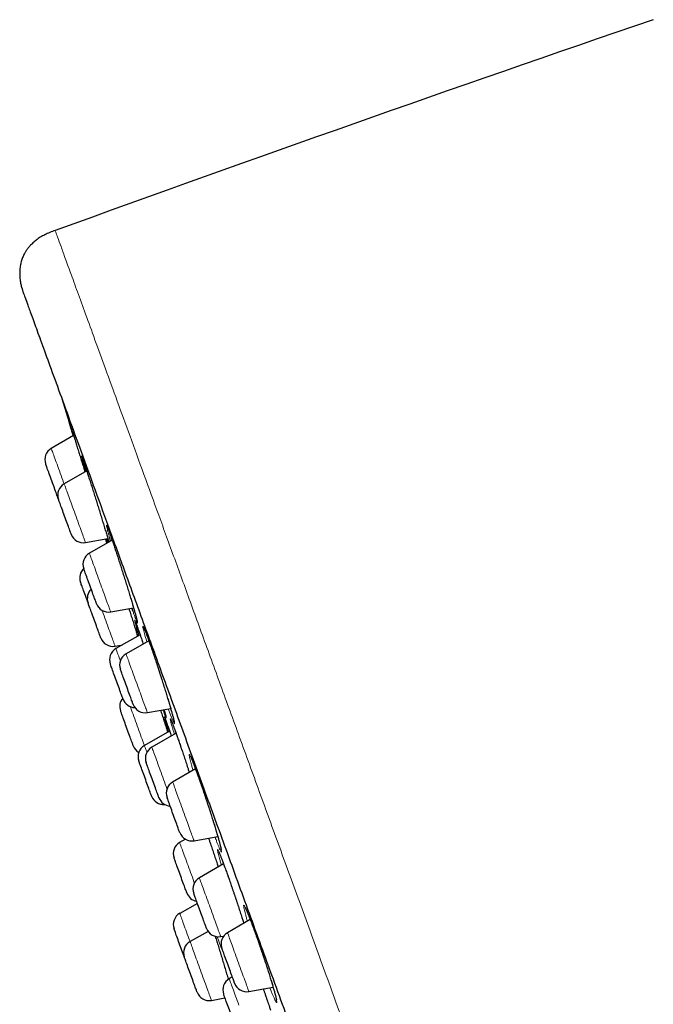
# Model space of a CAD drawing. Header units: millimetres. Extents: x 8 to 971, y 12 to 977.
# Tile 116 of 196: x 27 to 52, y 812 to 851. Entities that reach past the tile are written whole.
import ezdxf

# ---------------------------------------------------------------- set-up
doc = ezdxf.new("R2010")
doc.units = ezdxf.units.MM

msp = doc.modelspace()

# ---------------------------------------------------------------- linework, layer by layer
at = {"color": 7, "linetype": 'Continuous', "lineweight": 30}
for p, q in [((29.573, 834.722), (28.699, 834.218)), ((28.48, 833.61), (28.479, 833.614)), ((30.086, 833.344), (29.203, 832.834)), ((28.979, 832.241), (28.981, 832.235)), ((30.039, 830.536), (30.916, 830.69)), ((31.08, 830.634), (30.191, 830.12)), ((31.027, 827.822), (31.921, 827.979)), ((31.9, 827.836), (31.855, 827.968)), ((32.176, 826.929), (31.231, 826.384)), ((31.196, 826.48), (31.487, 826.532)), ((32.518, 826.696), (31.625, 826.18)), ((32.461, 823.882), (33.373, 824.042)), ((33.329, 823.157), (32.346, 822.59)), ((33.582, 823.078), (32.634, 822.53)), ((34.344, 821.681), (33.45, 821.165)), ((34.086, 821.588), (34.101, 821.541)), ((33.947, 818.928), (33.725, 818.8)), ((34.286, 818.867), (35.217, 819.031)), ((35.443, 817.964), (34.495, 817.417)), ((34.419, 816.416), (33.729, 816.027)), ((36.487, 815.782), (35.596, 815.268)), ((34.838, 815.32), (34.131, 814.922)), ((35.331, 815.118), (35.449, 815.139)), ((35.786, 813.539), (35.665, 813.47)), ((36.433, 812.97), (37.382, 813.137)), ((34.968, 812.622), (35.498, 812.721))]:
    msp.add_line(p, q, dxfattribs=at)
at = {"color": 252, "linetype": 'Continuous', "lineweight": 0}
for p, q in [((33.186, 823.562), (33.21, 823.496)), ((34.086, 821.587), (34.101, 821.541)), ((35.351, 814.677), (35.191, 815.117)), ((35.431, 815.136), (35.437, 815.119))]:
    msp.add_line(p, q, dxfattribs=at)
at = {"color": 7, "linetype": 'Continuous', "lineweight": 30, "flags": 128}
for points in [[(29.109, 836.17), (29.395, 835.241), (29.558, 834.713)], [(28.979, 832.241), (28.979, 832.242), (28.976, 832.25), (28.97, 832.264), (28.962, 832.286), (28.952, 832.315), (28.939, 832.35), (28.924, 832.391), (28.907, 832.438), (28.888, 832.49), (28.868, 832.547), (28.845, 832.608), (28.822, 832.672), (28.798, 832.739), (28.773, 832.807), (28.747, 832.878), (28.721, 832.948), (28.696, 833.019), (28.671, 833.088), (28.646, 833.156), (28.622, 833.221), (28.599, 833.283), (28.578, 833.342), (28.559, 833.396), (28.541, 833.445), (28.525, 833.489), (28.511, 833.526), (28.5, 833.558), (28.491, 833.582), (28.484, 833.6), (28.48, 833.61)], [(29.483, 830.857), (29.482, 830.859), (29.479, 830.867), (29.473, 830.882), (29.465, 830.905), (29.455, 830.934), (29.442, 830.97), (29.426, 831.012), (29.409, 831.059), (29.39, 831.112), (29.369, 831.169), (29.347, 831.23), (29.323, 831.294), (29.299, 831.361), (29.274, 831.43), (29.248, 831.501), (29.223, 831.571), (29.197, 831.642), (29.172, 831.711), (29.147, 831.778), (29.124, 831.844), (29.101, 831.905), (29.08, 831.964), (29.06, 832.017), (29.043, 832.066), (29.027, 832.109), (29.014, 832.146), (29.002, 832.176), (28.994, 832.2)], [(30, 829.435), (29.989, 829.465), (29.981, 829.488), (29.975, 829.505), (29.971, 829.514), (29.971, 829.516)], [(30.47, 828.143), (30.47, 828.145), (30.466, 828.154), (30.461, 828.17), (30.452, 828.193), (30.441, 828.223), (30.428, 828.259), (30.413, 828.302), (30.395, 828.35), (30.376, 828.403), (30.355, 828.46), (30.333, 828.522), (30.309, 828.586), (30.285, 828.654), (30.259, 828.723), (30.234, 828.793), (30.208, 828.864), (30.182, 828.934), (30.157, 829.003), (30.133, 829.071), (30.109, 829.135), (30.087, 829.197), (30.066, 829.255), (30.046, 829.308), (30.029, 829.356), (30.013, 829.398), (30, 829.435)], [(30.14, 828.175), (30.139, 828.177), (30.113, 828.247), (30.087, 828.318), (30.062, 828.388), (30.036, 828.458), (30.012, 828.526), (29.988, 828.591), (29.965, 828.654), (29.944, 828.712), (29.924, 828.767), (29.906, 828.816), (29.89, 828.86), (29.876, 828.898), (29.865, 828.929), (29.856, 828.954), (29.849, 828.972), (29.845, 828.983), (29.844, 828.987)], [(30.146, 828.157), (30.142, 828.169), (30.14, 828.174), (30.14, 828.175)], [(30.639, 826.802), (30.639, 826.802), (30.637, 826.808), (30.632, 826.821), (30.625, 826.841), (30.615, 826.868), (30.603, 826.901), (30.589, 826.941), (30.572, 826.986), (30.554, 827.037), (30.533, 827.093), (30.512, 827.153), (30.489, 827.216), (30.465, 827.282), (30.44, 827.351), (30.414, 827.42), (30.388, 827.491), (30.363, 827.562), (30.337, 827.631), (30.313, 827.7), (30.289, 827.766), (30.266, 827.829), (30.244, 827.888), (30.224, 827.943), (30.205, 827.994), (30.189, 828.039), (30.175, 828.078), (30.163, 828.111), (30.153, 828.137), (30.146, 828.157)], [(31.037, 825.71), (31.027, 825.738), (31.019, 825.759), (31.014, 825.773), (31.012, 825.779), (31.011, 825.78)], [(31.511, 824.407), (31.511, 824.407), (31.509, 824.411), (31.505, 824.423), (31.498, 824.441), (31.489, 824.467), (31.478, 824.499), (31.464, 824.537), (31.447, 824.582), (31.429, 824.631), (31.409, 824.686), (31.388, 824.745), (31.365, 824.808), (31.341, 824.873), (31.316, 824.941), (31.291, 825.011), (31.265, 825.081), (31.24, 825.152), (31.214, 825.222), (31.189, 825.291), (31.165, 825.357), (31.142, 825.421), (31.12, 825.481), (31.099, 825.537), (31.081, 825.589), (31.064, 825.635), (31.049, 825.676), (31.037, 825.71)], [(31.462, 825.42), (31.446, 825.462), (31.433, 825.498), (31.422, 825.527), (31.414, 825.55), (31.409, 825.566), (31.405, 825.574), (31.405, 825.576)], [(31.904, 824.203), (31.904, 824.205), (31.9, 824.215), (31.894, 824.232), (31.885, 824.256), (31.874, 824.286), (31.861, 824.323), (31.845, 824.366), (31.828, 824.414), (31.808, 824.468), (31.787, 824.526), (31.765, 824.587), (31.741, 824.652), (31.716, 824.72), (31.691, 824.789), (31.665, 824.86), (31.64, 824.93), (31.614, 825), (31.589, 825.07), (31.565, 825.137), (31.541, 825.201), (31.519, 825.262), (31.498, 825.32), (31.479, 825.372), (31.462, 825.42)], [(31.412, 823.947), (31.41, 823.953), (31.41, 823.953)], [(31.91, 822.581), (31.91, 822.581), (31.908, 822.586), (31.903, 822.598), (31.896, 822.617), (31.887, 822.643), (31.875, 822.676), (31.861, 822.715), (31.845, 822.76), (31.826, 822.81), (31.806, 822.865), (31.785, 822.924), (31.762, 822.987), (31.738, 823.053), (31.713, 823.121), (31.687, 823.191), (31.662, 823.262), (31.636, 823.332), (31.611, 823.402), (31.586, 823.471), (31.562, 823.537), (31.539, 823.6), (31.517, 823.66), (31.496, 823.716), (31.478, 823.767), (31.461, 823.813), (31.447, 823.853), (31.434, 823.886), (31.425, 823.913), (31.417, 823.934), (31.412, 823.947)], [(32.147, 821.929), (32.138, 821.954), (32.131, 821.971), (32.127, 821.982), (32.126, 821.986)], [(32.626, 820.613), (32.626, 820.614), (32.623, 820.621), (32.617, 820.636), (32.61, 820.657), (32.599, 820.686), (32.587, 820.721), (32.572, 820.762), (32.555, 820.809), (32.536, 820.861), (32.515, 820.917), (32.493, 820.978), (32.47, 821.042), (32.445, 821.109), (32.42, 821.178), (32.395, 821.248), (32.369, 821.318), (32.343, 821.389), (32.318, 821.458), (32.293, 821.526), (32.27, 821.592), (32.247, 821.654), (32.226, 821.712), (32.206, 821.767), (32.188, 821.816), (32.172, 821.86), (32.158, 821.897), (32.147, 821.929)], [(32.47, 821.772), (32.455, 821.814), (32.442, 821.85), (32.431, 821.879), (32.423, 821.901), (32.417, 821.917), (32.414, 821.925), (32.414, 821.926)], [(32.914, 820.553), (32.913, 820.556), (32.909, 820.566), (32.903, 820.583), (32.894, 820.607), (32.883, 820.638), (32.869, 820.675), (32.854, 820.718), (32.836, 820.767), (32.816, 820.82), (32.795, 820.879), (32.773, 820.941), (32.749, 821.006), (32.724, 821.073), (32.699, 821.143), (32.673, 821.213), (32.648, 821.284), (32.622, 821.354), (32.597, 821.423), (32.573, 821.49), (32.549, 821.554), (32.527, 821.615), (32.506, 821.672), (32.487, 821.725), (32.47, 821.772)], [(33.321, 820.31), (33.302, 820.362), (33.285, 820.409), (33.27, 820.451), (33.257, 820.486), (33.247, 820.515), (33.239, 820.537), (33.233, 820.552), (33.231, 820.56), (33.23, 820.561)], [(33.73, 819.188), (33.729, 819.191), (33.725, 819.201), (33.719, 819.219), (33.71, 819.243), (33.698, 819.274), (33.685, 819.312), (33.669, 819.355), (33.651, 819.404), (33.631, 819.458), (33.61, 819.516), (33.588, 819.578), (33.564, 819.644), (33.539, 819.711), (33.514, 819.781), (33.488, 819.851), (33.463, 819.922), (33.437, 819.992), (33.412, 820.061), (33.388, 820.128), (33.364, 820.192), (33.342, 820.253), (33.321, 820.31)], [(33.562, 818.042), (33.546, 818.084), (33.533, 818.119), (33.523, 818.149), (33.515, 818.171), (33.509, 818.186), (33.506, 818.195), (33.505, 818.196)], [(34.005, 816.823), (34.004, 816.826), (34.001, 816.836), (33.994, 816.853), (33.986, 816.877), (33.974, 816.908), (33.961, 816.945), (33.945, 816.988), (33.927, 817.037), (33.908, 817.09), (33.887, 817.148), (33.864, 817.21), (33.841, 817.275), (33.816, 817.343), (33.791, 817.412), (33.765, 817.483), (33.739, 817.553), (33.714, 817.624), (33.689, 817.693), (33.664, 817.76), (33.641, 817.824), (33.619, 817.885), (33.598, 817.942), (33.579, 817.995), (33.562, 818.042)], [(34.372, 816.547), (34.352, 816.601), (34.335, 816.649), (34.319, 816.692), (34.306, 816.729), (34.294, 816.759), (34.286, 816.783), (34.28, 816.8), (34.276, 816.81), (34.275, 816.813)], [(34.775, 815.44), (34.774, 815.441), (34.771, 815.45), (34.765, 815.465), (34.757, 815.488), (34.747, 815.517), (34.734, 815.553), (34.718, 815.595), (34.701, 815.642), (34.682, 815.695), (34.661, 815.752), (34.639, 815.814), (34.615, 815.878), (34.591, 815.945), (34.566, 816.014), (34.54, 816.084), (34.514, 816.155), (34.489, 816.225), (34.464, 816.295), (34.439, 816.362), (34.415, 816.427), (34.393, 816.489), (34.372, 816.547)], [(33.907, 814.316), (33.904, 814.322), (33.883, 814.381), (33.86, 814.443), (33.837, 814.509), (33.812, 814.577), (33.787, 814.646), (33.761, 814.717), (33.735, 814.787), (33.71, 814.857), (33.685, 814.926), (33.66, 814.993), (33.637, 815.057), (33.615, 815.117), (33.594, 815.174), (33.576, 815.226), (33.559, 815.272), (33.544, 815.313), (33.531, 815.348), (33.521, 815.377), (33.513, 815.398), (33.508, 815.412), (33.505, 815.42), (33.505, 815.421)], [(35.508, 814.301), (35.486, 814.362), (35.466, 814.418), (35.447, 814.47), (35.43, 814.516), (35.415, 814.557), (35.403, 814.592), (35.392, 814.62), (35.385, 814.642), (35.379, 814.656), (35.377, 814.663), (35.376, 814.664)], [(34.407, 812.943), (34.406, 812.944), (34.403, 812.952), (34.398, 812.967), (34.389, 812.99), (34.379, 813.019), (34.366, 813.054), (34.351, 813.096), (34.334, 813.143), (34.315, 813.196), (34.294, 813.253), (34.272, 813.314), (34.248, 813.378), (34.224, 813.445), (34.199, 813.514), (34.173, 813.584), (34.147, 813.655), (34.122, 813.725), (34.097, 813.794), (34.072, 813.862), (34.048, 813.927), (34.026, 813.989), (34.005, 814.047), (33.985, 814.101), (33.967, 814.15), (33.951, 814.193), (33.938, 814.23), (33.927, 814.261), (33.918, 814.285), (33.912, 814.303), (33.908, 814.313), (33.907, 814.316)], [(35.876, 813.291), (35.876, 813.291), (35.875, 813.295), (35.871, 813.306), (35.864, 813.324), (35.855, 813.349), (35.843, 813.381), (35.83, 813.419), (35.814, 813.463), (35.796, 813.512), (35.776, 813.566), (35.754, 813.625), (35.732, 813.688), (35.708, 813.753), (35.683, 813.821), (35.658, 813.891), (35.632, 813.961), (35.607, 814.032), (35.581, 814.102), (35.556, 814.17), (35.532, 814.237), (35.508, 814.301)], [(35.551, 812.575), (35.531, 812.631), (35.513, 812.682), (35.496, 812.727), (35.482, 812.767), (35.469, 812.8), (35.46, 812.827), (35.452, 812.847), (35.448, 812.86), (35.446, 812.865), (35.446, 812.866)], [(35.945, 811.493), (35.945, 811.493), (35.943, 811.498), (35.939, 811.511), (35.932, 811.53), (35.922, 811.557), (35.91, 811.59), (35.896, 811.629), (35.879, 811.674), (35.861, 811.725), (35.841, 811.78), (35.819, 811.839), (35.796, 811.902), (35.772, 811.968), (35.747, 812.037), (35.722, 812.107), (35.696, 812.177), (35.671, 812.248), (35.645, 812.318), (35.62, 812.386), (35.596, 812.452), (35.573, 812.515), (35.551, 812.575)]]:
    msp.add_lwpolyline(points, dxfattribs=at)
at = {"color": 252, "linetype": 'Continuous', "lineweight": 0, "flags": 128}
for points in [[(28.699, 834.218), (28.7, 834.216), (28.703, 834.207), (28.709, 834.191), (28.717, 834.167), (28.728, 834.137), (28.742, 834.1), (28.758, 834.057), (28.776, 834.007), (28.796, 833.951), (28.818, 833.89), (28.842, 833.824), (28.868, 833.752), (28.896, 833.677), (28.925, 833.598), (28.955, 833.515), (28.986, 833.429), (29.018, 833.342), (29.051, 833.252), (29.084, 833.161), (29.117, 833.07), (29.15, 832.979), (29.183, 832.888), (29.203, 832.834)], [(29.203, 832.834), (29.203, 832.834), (29.205, 832.829), (29.209, 832.816), (29.216, 832.797), (29.226, 832.77), (29.238, 832.737), (29.253, 832.697), (29.269, 832.651), (29.289, 832.598), (29.31, 832.54), (29.333, 832.476), (29.358, 832.407), (29.385, 832.334), (29.413, 832.257), (29.442, 832.176), (29.473, 832.091), (29.505, 832.005), (29.537, 831.916), (29.57, 831.826), (29.603, 831.735), (29.636, 831.644), (29.669, 831.552), (29.702, 831.462), (29.734, 831.373), (29.766, 831.286), (29.797, 831.202), (29.826, 831.121), (29.855, 831.043), (29.881, 830.969), (29.907, 830.9), (29.93, 830.836), (29.951, 830.777), (29.971, 830.724), (29.988, 830.677), (30.003, 830.636), (30.015, 830.602), (30.025, 830.575), (30.032, 830.555), (30.037, 830.542), (30.039, 830.536), (30.039, 830.536)], [(30.191, 830.12), (30.191, 830.118), (30.194, 830.11), (30.2, 830.094), (30.208, 830.071), (30.219, 830.042), (30.232, 830.005), (30.248, 829.962), (30.266, 829.913), (30.286, 829.857), (30.308, 829.796), (30.332, 829.73), (30.358, 829.659), (30.386, 829.584), (30.414, 829.505), (30.444, 829.422), (30.475, 829.337), (30.507, 829.249), (30.54, 829.16), (30.573, 829.069), (30.606, 828.978), (30.639, 828.887), (30.672, 828.796), (30.705, 828.706), (30.737, 828.618), (30.768, 828.532), (30.799, 828.449), (30.828, 828.37), (30.855, 828.294), (30.881, 828.222), (30.906, 828.155), (30.928, 828.094), (30.949, 828.037), (30.967, 827.987), (30.983, 827.943), (30.997, 827.905), (31.008, 827.875), (31.016, 827.851), (31.023, 827.834), (31.026, 827.824), (31.027, 827.822)], [(30.685, 827.884), (30.699, 827.846), (30.732, 827.756), (30.765, 827.665), (30.798, 827.574), (30.831, 827.483), (30.864, 827.392), (30.896, 827.304), (30.928, 827.217), (30.958, 827.133), (30.988, 827.053), (31.016, 826.975), (31.042, 826.902), (31.067, 826.834), (31.09, 826.771), (31.111, 826.713), (31.13, 826.661), (31.147, 826.615), (31.162, 826.575), (31.174, 826.542), (31.183, 826.516), (31.19, 826.497), (31.194, 826.485), (31.196, 826.48), (31.196, 826.48)], [(32.44, 826.65), (32.421, 826.716), (32.38, 826.858), (32.346, 826.982), (32.32, 827.084), (32.3, 827.165), (32.289, 827.223), (32.285, 827.257), (32.289, 827.267), (32.301, 827.253), (32.32, 827.215), (32.347, 827.153), (32.381, 827.069), (32.421, 826.963), (32.465, 826.845), (32.513, 826.711), (32.569, 826.551), (32.63, 826.376), (32.694, 826.188), (32.761, 825.99), (32.829, 825.783), (32.899, 825.571), (32.968, 825.357), (33.037, 825.141), (33.104, 824.929), (33.169, 824.723), (33.23, 824.523), (33.287, 824.335), (33.34, 824.159), (33.387, 823.998), (33.427, 823.855), (33.462, 823.73), (33.489, 823.626), (33.509, 823.543), (33.521, 823.484), (33.525, 823.448), (33.522, 823.437), (33.51, 823.449), (33.491, 823.486), (33.465, 823.546), (33.432, 823.629), (33.392, 823.734), (33.346, 823.858), (33.346, 823.858)], [(31.231, 826.384), (31.231, 826.384), (31.233, 826.378), (31.238, 826.366), (31.245, 826.346), (31.255, 826.32), (31.267, 826.286), (31.281, 826.246), (31.298, 826.199), (31.317, 826.147), (31.339, 826.088), (31.362, 826.024), (31.387, 825.956), (31.403, 825.912)], [(31.625, 826.18), (31.625, 826.18), (31.626, 826.175), (31.631, 826.163), (31.638, 826.144), (31.647, 826.118), (31.659, 826.085), (31.674, 826.045), (31.69, 825.999), (31.709, 825.947), (31.73, 825.889), (31.753, 825.826), (31.778, 825.757), (31.805, 825.684), (31.833, 825.607), (31.862, 825.527), (31.893, 825.443), (31.924, 825.356), (31.957, 825.267), (31.99, 825.177), (32.023, 825.086), (32.056, 824.995), (32.089, 824.904), (32.122, 824.814), (32.154, 824.725), (32.186, 824.638), (32.217, 824.553), (32.246, 824.471), (32.275, 824.393), (32.302, 824.319), (32.327, 824.25), (32.351, 824.186), (32.372, 824.126), (32.392, 824.073), (32.409, 824.025), (32.424, 823.984), (32.436, 823.95), (32.446, 823.922), (32.454, 823.902), (32.459, 823.888), (32.461, 823.882), (32.461, 823.882)], [(31.791, 824.116), (31.812, 824.056), (31.84, 823.979), (31.87, 823.898), (31.901, 823.814), (31.932, 823.727), (31.964, 823.638), (31.997, 823.548), (32.03, 823.457), (32.064, 823.366), (32.097, 823.274), (32.13, 823.184), (32.162, 823.095), (32.194, 823.009), (32.224, 822.924), (32.254, 822.843), (32.282, 822.765), (32.309, 822.692), (32.334, 822.622), (32.346, 822.59)], [(32.346, 822.59), (32.347, 822.588), (32.35, 822.58), (32.355, 822.564), (32.364, 822.541), (32.374, 822.512), (32.388, 822.475), (32.403, 822.433), (32.421, 822.383), (32.441, 822.329)], [(32.634, 822.53), (32.634, 822.53), (32.635, 822.526), (32.639, 822.514), (32.646, 822.496), (32.656, 822.47), (32.667, 822.437), (32.682, 822.398), (32.698, 822.352), (32.717, 822.301), (32.738, 822.243), (32.761, 822.18), (32.786, 822.112), (32.813, 822.039), (32.841, 821.962), (32.87, 821.881), (32.9, 821.798), (32.932, 821.711), (32.964, 821.623), (32.997, 821.533), (33.03, 821.442), (33.063, 821.35), (33.096, 821.259), (33.129, 821.169), (33.162, 821.08), (33.193, 820.993), (33.224, 820.908), (33.228, 820.897)], [(33.45, 821.165), (33.45, 821.164), (33.453, 821.155), (33.459, 821.14), (33.467, 821.118), (33.478, 821.089), (33.491, 821.052), (33.506, 821.01), (33.524, 820.961), (33.544, 820.906), (33.566, 820.845), (33.59, 820.779), (33.616, 820.709), (33.643, 820.634), (33.672, 820.555), (33.702, 820.473), (33.733, 820.387), (33.765, 820.3), (33.797, 820.21), (33.83, 820.12), (33.863, 820.029), (33.897, 819.937), (33.93, 819.846), (33.962, 819.757), (33.995, 819.669), (34.026, 819.583), (34.056, 819.499), (34.085, 819.42), (34.113, 819.343), (34.139, 819.271), (34.164, 819.204), (34.186, 819.142), (34.207, 819.086), (34.225, 819.035), (34.241, 818.99), (34.255, 818.953), (34.267, 818.921), (34.275, 818.897), (34.282, 818.88), (34.285, 818.87), (34.286, 818.867)], [(33.725, 818.8), (33.725, 818.8), (33.727, 818.796), (33.731, 818.784), (33.738, 818.766), (33.747, 818.74), (33.759, 818.707), (33.773, 818.668), (33.79, 818.622), (33.809, 818.57), (33.83, 818.513), (33.853, 818.45), (33.878, 818.382), (33.904, 818.309), (33.932, 818.232), (33.962, 818.151), (33.992, 818.067), (34.023, 817.981), (34.056, 817.893), (34.088, 817.803), (34.122, 817.712), (34.155, 817.62), (34.188, 817.529), (34.221, 817.439), (34.253, 817.35), (34.285, 817.262), (34.302, 817.216)], [(34.495, 817.417), (34.496, 817.413), (34.5, 817.403), (34.506, 817.385), (34.515, 817.36), (34.527, 817.329), (34.541, 817.29), (34.557, 817.245), (34.576, 817.194), (34.597, 817.138), (34.619, 817.075), (34.644, 817.008), (34.67, 816.935), (34.698, 816.859), (34.727, 816.779), (34.757, 816.696), (34.789, 816.61), (34.821, 816.521), (34.854, 816.431), (34.887, 816.341), (34.92, 816.249), (34.953, 816.158), (34.986, 816.067), (35.018, 815.978), (35.05, 815.891), (35.081, 815.806), (35.111, 815.724), (35.14, 815.645), (35.167, 815.57), (35.193, 815.5), (35.216, 815.434), (35.238, 815.374), (35.258, 815.319), (35.276, 815.271), (35.291, 815.228), (35.304, 815.193), (35.315, 815.164), (35.323, 815.142), (35.328, 815.127), (35.331, 815.119), (35.331, 815.118)], [(33.729, 816.027), (33.73, 816.024), (33.734, 816.013), (33.741, 815.995), (33.75, 815.969), (33.762, 815.937), (33.776, 815.899), (33.792, 815.854), (33.811, 815.802), (33.832, 815.745), (33.855, 815.682), (33.879, 815.614), (33.906, 815.542), (33.933, 815.465), (33.963, 815.385), (33.993, 815.301), (34.025, 815.215), (34.057, 815.127), (34.089, 815.037), (34.123, 814.946), (34.131, 814.922)], [(35.596, 815.268), (35.596, 815.268), (35.598, 815.264), (35.602, 815.252), (35.609, 815.234), (35.618, 815.208), (35.63, 815.176), (35.644, 815.136), (35.661, 815.091), (35.68, 815.039), (35.701, 814.981), (35.724, 814.918), (35.748, 814.85), (35.775, 814.777), (35.803, 814.7), (35.832, 814.62), (35.863, 814.536), (35.894, 814.45), (35.926, 814.361), (35.959, 814.271), (35.992, 814.18), (36.025, 814.089), (36.059, 813.998), (36.091, 813.907), (36.124, 813.818), (36.156, 813.731), (36.186, 813.646), (36.216, 813.565), (36.245, 813.486), (36.272, 813.412), (36.297, 813.342), (36.321, 813.278), (36.342, 813.218), (36.362, 813.164), (36.379, 813.116), (36.394, 813.075), (36.407, 813.04), (36.417, 813.012), (36.425, 812.991), (36.43, 812.977), (36.432, 812.97), (36.433, 812.97)], [(34.131, 814.922), (34.131, 814.922), (34.134, 814.915), (34.139, 814.901), (34.146, 814.881), (34.156, 814.853)], [(34.156, 814.853), (34.169, 814.818), (34.184, 814.777), (34.201, 814.729), (34.221, 814.676), (34.243, 814.616), (34.266, 814.551), (34.291, 814.482), (34.318, 814.408), (34.347, 814.329), (34.377, 814.248), (34.407, 814.163), (34.439, 814.076), (34.472, 813.987), (34.505, 813.896), (34.538, 813.805), (34.571, 813.714), (34.604, 813.623), (34.637, 813.533), (34.669, 813.444), (34.701, 813.358), (34.731, 813.274), (34.761, 813.193), (34.789, 813.116), (34.815, 813.043), (34.84, 812.974), (34.863, 812.911), (34.884, 812.853), (34.903, 812.801), (34.92, 812.755), (34.934, 812.716), (34.946, 812.683), (34.956, 812.657), (34.962, 812.638), (34.967, 812.627), (34.968, 812.622), (34.968, 812.622)], [(35.665, 813.47), (35.666, 813.469), (35.668, 813.461), (35.674, 813.447), (35.682, 813.425), (35.692, 813.396), (35.705, 813.361), (35.72, 813.319), (35.738, 813.27), (35.758, 813.216), (35.78, 813.156), (35.804, 813.09), (35.829, 813.02), (35.856, 812.946), (35.885, 812.867), (35.915, 812.785), (35.946, 812.7), (35.977, 812.612), (36.01, 812.523), (36.043, 812.433)]]:
    msp.add_lwpolyline(points, dxfattribs=at)
at = {"color": 7, "linetype": 'Continuous', "lineweight": 30}
for centre, radius, start, end in [((505.797, -473.508), 1400, 108.902221, 109.918032), ((28.949, 833.785), 0.5, 120, 200), ((29.453, 832.401), 0.5, 120, 200), ((16.649, 827.722), 13.132, 19.9377, 20.0749), ((29.952, 831.028), 0.5, 200, 280), ((30.441, 829.687), 0.5, 120, 200), ((30.314, 829.158), 0.5, 133.5759, 200), ((30.61, 828.346), 0.5, 133.5782, 200), ((30.94, 828.314), 0.5, 200, 280), ((31.109, 826.973), 0.5, 200, 280), ((31.481, 825.951), 0.5, 120, 200), ((31.875, 825.747), 0.5, 120, 200), ((31.88, 824.124), 0.5, 140, 200), ((31.981, 824.578), 0.5, 200, 268.9039), ((32.374, 824.374), 0.5, 200, 280), ((32.38, 822.752), 0.5, 200, 239.2812), ((32.596, 822.157), 0.5, 120, 200), ((32.884, 822.097), 0.5, 120, 200), ((33.7, 820.732), 0.5, 120, 200), ((33.096, 820.784), 0.5, 200, 275.416), ((33.383, 820.724), 0.5, 200, 266.4218), ((34.2, 819.359), 0.5, 200, 280), ((33.975, 818.367), 0.5, 120, 200), ((34.745, 816.984), 0.5, 120, 200), ((34.475, 816.994), 0.5, 200, 260), ((33.975, 815.592), 0.5, 119.4148, 200), ((35.245, 815.611), 0.5, 200, 280), ((35.846, 814.835), 0.5, 120, 200), ((34.377, 814.487), 0.5, 119.4148, 200), ((35.915, 813.037), 0.5, 120, 200), ((36.346, 813.462), 0.5, 200, 280), ((34.876, 813.114), 0.5, 200, 280.5852)]:
    msp.add_arc(centre, radius, start, end, dxfattribs=at)
for points, knots in [([(28.851, 842.745), (28.782, 842.72), (28.645, 842.67), (28.45, 842.583), (28.273, 842.485), (28.116, 842.376), (27.981, 842.263), (27.869, 842.15), (27.779, 842.042), (27.707, 841.94), (27.639, 841.826), (27.575, 841.69), (27.52, 841.527), (27.483, 841.352), (27.465, 841.172), (27.464, 840.993), (27.479, 840.818), (27.507, 840.652), (27.538, 840.529), (27.562, 840.448), (27.577, 840.401), (27.595, 840.344), (27.621, 840.27), (27.642, 840.213), (27.653, 840.181)], [0, 0, 0, 0, 0.068331, 0.133797, 0.196403, 0.255301, 0.309533, 0.358423, 0.401649, 0.439171, 0.472914, 0.524193, 0.577003, 0.631642, 0.687988, 0.743945, 0.796169, 0.849777, 0.898587, 0.913165, 0.927408, 0.944291, 0.9685, 1, 1, 1, 1]), ([(27.653, 840.181), (27.66, 840.163), (27.672, 840.129), (27.774, 839.848), (27.938, 839.398), (28.169, 838.763), (28.466, 837.947), (28.828, 836.954), (29.249, 835.796), (29.729, 834.478), (30.264, 833.007), (30.856, 831.382), (31.503, 829.603), (32.204, 827.679), (32.95, 825.628), (33.737, 823.466), (34.562, 821.2), (35.424, 818.832), (36.323, 816.361), (37.256, 813.799), (38.213, 811.168), (39.188, 808.489), (40.176, 805.774), (41.177, 803.023), (42.192, 800.237), (42.873, 798.366), (43.215, 797.426)], [0, 0, 0, 0, 0.041973, 0.083583, 0.125009, 0.166434, 0.208037, 0.25, 0.291973, 0.333583, 0.375009, 0.416434, 0.458037, 0.5, 0.541973, 0.583583, 0.625009, 0.666434, 0.708038, 0.75, 0.79197, 0.833579, 0.875005, 0.91643, 0.958035, 1, 1, 1, 1]), ([(29.39, 835.291), (29.39, 835.291), (29.39, 835.292), (29.391, 835.289), (29.392, 835.285), (29.393, 835.283)], [0, 0, 0, 0, 0.060461, 0.521845, 1, 1, 1, 1]), ([(29.391, 835.29), (29.392, 835.286), (29.397, 835.272), (29.413, 835.223), (29.438, 835.146), (29.47, 835.045), (29.509, 834.924), (29.554, 834.783), (29.603, 834.625), (29.658, 834.451), (29.717, 834.264), (29.779, 834.066), (29.843, 833.859), (29.91, 833.646), (29.968, 833.46), (30.003, 833.346), (30.016, 833.304)], [0, 0, 0, 0, 0.034789, 0.111346, 0.188147, 0.264706, 0.341261, 0.418061, 0.494616, 0.571224, 0.648073, 0.724682, 0.801377, 0.878314, 0.955013, 1, 1, 1, 1]), ([(29.561, 834.715), (29.558, 834.723), (29.539, 834.785), (29.509, 834.886), (29.47, 835.014), (29.438, 835.12), (29.413, 835.204), (29.398, 835.255), (29.393, 835.27), (29.393, 835.273)], [0, 0, 0, 0, 0.02592, 0.210452, 0.39482, 0.579782, 0.764149, 0.948308, 1, 1, 1, 1]), ([(29.902, 833.883), (29.902, 833.882), (29.903, 833.881), (29.906, 833.874), (29.911, 833.861), (29.918, 833.841), (29.928, 833.814), (29.94, 833.78), (29.954, 833.739), (29.969, 833.695), (29.98, 833.663), (29.985, 833.649)], [0, 0, 0, 0, 0.0657885, 0.1521452, 0.2543844, 0.369789, 0.4941831, 0.6236532, 0.7572563, 0.8937849, 1, 1, 1, 1]), ([(30.05, 833.323), (30.036, 833.369), (30.007, 833.467), (29.97, 833.595), (29.949, 833.668), (29.939, 833.704)], [0, 0, 0, 0, 0.3100377, 0.6555699, 1, 1, 1, 1]), ([(29.983, 833.655), (29.992, 833.628), (30.014, 833.564), (30.055, 833.439), (30.105, 833.286), (30.16, 833.117), (30.219, 832.933), (30.282, 832.738), (30.347, 832.534), (30.413, 832.323), (30.481, 832.108), (30.548, 831.891), (30.615, 831.676), (30.68, 831.465), (30.743, 831.261), (30.802, 831.067), (30.858, 830.884), (30.908, 830.717), (30.94, 830.609), (30.954, 830.563), (30.954, 830.561)], [0, 0, 0, 0, 0.0430921, 0.102597, 0.1621004, 0.2217946, 0.2812985, 0.3408428, 0.4005798, 0.4601214, 0.5197339, 0.5795394, 0.6391496, 0.6988186, 0.7586737, 0.818343, 0.8780263, 0.9379033, 0.9975864, 1, 1, 1, 1]), ([(30.894, 831.149), (30.894, 831.149), (30.893, 831.15), (30.895, 831.146), (30.899, 831.138), (30.905, 831.123), (30.914, 831.101), (30.925, 831.071), (30.939, 831.035), (30.955, 830.992), (30.973, 830.942), (30.993, 830.886), (31.015, 830.825), (31.038, 830.758), (31.063, 830.685), (31.09, 830.607), (31.108, 830.552), (31.118, 830.525)], [0, 0, 0, 0, 0.00891, 0.052352, 0.103955, 0.163412, 0.229438, 0.300258, 0.374222, 0.450083, 0.52691, 0.604049, 0.682118, 0.761029, 0.840606, 0.92071, 1, 1, 1, 1]), ([(30.817, 830.673), (30.819, 830.666), (30.825, 830.648), (30.839, 830.604), (30.854, 830.557), (30.865, 830.522), (30.868, 830.511)], [0, 0, 0, 0, 0.226046, 0.547542, 0.860436, 1, 1, 1, 1]), ([(30.922, 830.542), (30.917, 830.557), (30.903, 830.6), (30.886, 830.651), (30.875, 830.683)], [0, 0, 0, 0, 0.358118, 1, 1, 1, 1]), ([(31.022, 830.6), (31.012, 830.636), (31.001, 830.673), (30.992, 830.704), (30.991, 830.705)], [0, 0, 0, 0, 0.95903, 1, 1, 1, 1]), ([(31.116, 830.529), (31.125, 830.502), (31.153, 830.421), (31.203, 830.269), (31.266, 830.078), (31.332, 829.876), (31.399, 829.667), (31.468, 829.453), (31.536, 829.237), (31.604, 829.022), (31.67, 828.81), (31.733, 828.604), (31.793, 828.408), (31.841, 828.251), (31.866, 828.166), (31.874, 828.137)], [0, 0, 0, 0, 0.041541, 0.124699, 0.208121, 0.291279, 0.374496, 0.457975, 0.541187, 0.624498, 0.708072, 0.791382, 0.874768, 0.95842, 1, 1, 1, 1]), ([(31.739, 827.947), (31.759, 827.884), (31.802, 827.749), (31.867, 827.545), (31.932, 827.337), (31.995, 827.139), (32.044, 826.982), (32.07, 826.898), (32.078, 826.873)], [0, 0, 0, 0, 0.1641941, 0.3524789, 0.5401643, 0.7279231, 0.9162789, 1, 1, 1, 1]), ([(31.873, 828.142), (31.88, 828.118), (31.896, 828.064), (31.919, 827.986), (31.942, 827.908), (31.963, 827.834), (31.983, 827.765), (32.001, 827.701), (32.017, 827.643), (32.03, 827.592), (32.042, 827.548), (32.052, 827.511), (32.058, 827.482), (32.063, 827.462), (32.066, 827.45), (32.067, 827.444), (32.067, 827.444), (32.067, 827.444)], [0, 0, 0, 0, 0.063484, 0.140088, 0.217111, 0.294362, 0.371617, 0.448588, 0.525003, 0.600567, 0.674908, 0.747532, 0.817702, 0.878002, 0.932719, 0.979913, 1, 1, 1, 1]), ([(31.991, 827.443), (31.991, 827.443), (31.99, 827.444), (31.992, 827.441), (31.995, 827.433), (32.001, 827.419), (32.009, 827.399), (32.02, 827.371), (32.032, 827.337), (32.042, 827.311), (32.046, 827.298)], [0, 0, 0, 0, 0.004421, 0.101459, 0.218459, 0.354996, 0.507884, 0.672502, 0.844515, 1, 1, 1, 1]), ([(32.129, 826.902), (32.126, 826.912), (32.106, 826.976), (32.076, 827.077), (32.049, 827.168), (32.039, 827.203), (32.039, 827.204)], [0, 0, 0, 0, 0.082786, 0.536186, 0.988135, 1, 1, 1, 1]), ([(32.046, 827.298), (32.049, 827.29), (32.058, 827.266), (32.073, 827.223), (32.094, 827.166), (32.116, 827.103), (32.139, 827.035), (32.164, 826.964), (32.181, 826.913), (32.189, 826.889)], [0, 0, 0, 0, 0.081902, 0.233656, 0.387017, 0.542319, 0.699186, 0.857276, 1, 1, 1, 1]), ([(32.327, 827.193), (32.327, 827.193), (32.327, 827.193), (32.33, 827.187), (32.336, 827.176), (32.344, 827.157), (32.354, 827.132), (32.368, 827.1), (32.383, 827.06), (32.401, 827.014), (32.421, 826.961), (32.443, 826.903), (32.467, 826.838), (32.492, 826.769), (32.519, 826.694), (32.547, 826.615), (32.576, 826.531), (32.607, 826.442), (32.639, 826.35), (32.672, 826.253), (32.706, 826.153), (32.74, 826.051), (32.775, 825.946), (32.811, 825.839), (32.846, 825.73), (32.882, 825.621), (32.908, 825.541), (32.923, 825.497), (32.925, 825.49)], [0, 0, 0, 0, 0.015391, 0.040773, 0.070232, 0.103471, 0.139826, 0.178494, 0.218738, 0.259999, 0.301872, 0.344095, 0.386483, 0.428816, 0.471081, 0.513704, 0.556648, 0.599861, 0.643289, 0.686874, 0.730554, 0.774279, 0.81797, 0.86158, 0.905073, 0.948421, 0.991579, 1, 1, 1, 1]), ([(32.188, 826.894), (32.201, 826.856), (32.232, 826.764), (32.269, 826.653), (32.294, 826.579), (32.298, 826.568)], [0, 0, 0, 0, 0.382677, 0.908449, 1, 1, 1, 1]), ([(32.925, 825.49), (32.934, 825.461), (32.956, 825.395), (32.989, 825.292), (33.024, 825.182), (33.059, 825.072), (33.093, 824.963), (33.128, 824.854), (33.161, 824.747), (33.194, 824.642), (33.225, 824.539), (33.255, 824.439), (33.284, 824.343), (33.312, 824.252), (33.338, 824.164), (33.362, 824.082), (33.385, 824.004), (33.406, 823.93), (33.425, 823.861), (33.443, 823.796), (33.459, 823.737), (33.473, 823.684), (33.485, 823.637), (33.495, 823.597), (33.502, 823.566), (33.507, 823.543), (33.51, 823.528), (33.511, 823.52), (33.511, 823.519), (33.511, 823.519)], [0, 0, 0, 0, 0.031402, 0.070571, 0.110009, 0.149689, 0.189575, 0.229615, 0.269749, 0.309913, 0.350023, 0.390007, 0.429804, 0.469358, 0.508622, 0.547551, 0.586162, 0.625134, 0.664382, 0.703824, 0.743335, 0.782713, 0.821747, 0.860155, 0.897543, 0.929216, 0.957925, 0.982922, 1, 1, 1, 1]), ([(32.979, 823.973), (32.982, 823.962), (33.009, 823.881), (33.059, 823.726), (33.128, 823.512), (33.195, 823.306), (33.237, 823.177), (33.257, 823.115)], [0, 0, 0, 0, 0.036444, 0.2828064, 0.5299707, 0.7763357, 1, 1, 1, 1]), ([(33.113, 823.997), (33.115, 823.991), (33.123, 823.965), (33.135, 823.923), (33.149, 823.872), (33.161, 823.829), (33.171, 823.792), (33.178, 823.764), (33.183, 823.744), (33.186, 823.731), (33.187, 823.725), (33.187, 823.726), (33.187, 823.726)], [0, 0, 0, 0, 0.035269, 0.167511, 0.298497, 0.427759, 0.554622, 0.677702, 0.784604, 0.881384, 0.96409, 1, 1, 1, 1]), ([(33.146, 823.668), (33.146, 823.669), (33.145, 823.669), (33.147, 823.665), (33.151, 823.656), (33.157, 823.64), (33.166, 823.616), (33.177, 823.588), (33.186, 823.564), (33.19, 823.553)], [0, 0, 0, 0, 0.038134, 0.153842, 0.293831, 0.456076, 0.635366, 0.825736, 1, 1, 1, 1]), ([(33.293, 823.136), (33.281, 823.172), (33.254, 823.259), (33.218, 823.378), (33.196, 823.45), (33.185, 823.486)], [0, 0, 0, 0, 0.259302, 0.629701, 1, 1, 1, 1]), ([(33.19, 823.553), (33.192, 823.545), (33.199, 823.526), (33.207, 823.504), (33.212, 823.49)], [0, 0, 0, 0, 0.386243, 1, 1, 1, 1]), ([(33.21, 823.496), (33.214, 823.487), (33.228, 823.446), (33.261, 823.353), (33.308, 823.218), (33.352, 823.089), (33.382, 823), (33.393, 822.968)], [0, 0, 0, 0, 0.0799839, 0.3395863, 0.5983655, 0.8574925, 1, 1, 1, 1]), ([(33.393, 823.573), (33.393, 823.572), (33.393, 823.572), (33.397, 823.565), (33.403, 823.552), (33.411, 823.532), (33.422, 823.505), (33.436, 823.472), (33.452, 823.431), (33.47, 823.383), (33.491, 823.329), (33.511, 823.273), (33.526, 823.232), (33.533, 823.214)], [0, 0, 0, 0, 0.051382, 0.118592, 0.196666, 0.284476, 0.379974, 0.480914, 0.585389, 0.692007, 0.799816, 0.908202, 1, 1, 1, 1]), ([(33.533, 823.214), (33.537, 823.202), (33.55, 823.167), (33.572, 823.107), (33.599, 823.03), (33.628, 822.948), (33.658, 822.862), (33.69, 822.771), (33.722, 822.676), (33.756, 822.579), (33.779, 822.511), (33.79, 822.478)], [0, 0, 0, 0, 0.061082, 0.176054, 0.291743, 0.408429, 0.525999, 0.644308, 0.763174, 0.882421, 1, 1, 1, 1]), ([(33.789, 822.48), (33.803, 822.44), (33.839, 822.334), (33.9, 822.152), (33.971, 821.94), (34.033, 821.751), (34.071, 821.633), (34.086, 821.587)], [0, 0, 0, 0, 0.144718, 0.379177, 0.613775, 0.849109, 1, 1, 1, 1]), ([(34.148, 822.164), (34.148, 822.165), (34.148, 822.165), (34.149, 822.162), (34.153, 822.155), (34.16, 822.141), (34.17, 822.12), (34.182, 822.093), (34.197, 822.058), (34.214, 822.016), (34.234, 821.967), (34.256, 821.912), (34.28, 821.851), (34.305, 821.784), (34.332, 821.712), (34.361, 821.635), (34.39, 821.554), (34.421, 821.469), (34.453, 821.38), (34.486, 821.287), (34.52, 821.19), (34.555, 821.09), (34.59, 820.987), (34.627, 820.881), (34.663, 820.773), (34.7, 820.664), (34.737, 820.554), (34.774, 820.443), (34.811, 820.332), (34.847, 820.222), (34.882, 820.113), (34.917, 820.004), (34.952, 819.897), (34.985, 819.791), (35.018, 819.687), (35.051, 819.584), (35.082, 819.483), (35.112, 819.385), (35.141, 819.29), (35.168, 819.2), (35.193, 819.113), (35.217, 819.031), (35.239, 818.955), (35.26, 818.884), (35.278, 818.818), (35.294, 818.759), (35.308, 818.705), (35.32, 818.656), (35.33, 818.614), (35.338, 818.579), (35.344, 818.552), (35.347, 818.534), (35.349, 818.524), (35.349, 818.52), (35.349, 818.521), (35.349, 818.521)], [0, 0, 0, 0, 0.000739, 0.011679, 0.024433, 0.039014, 0.055257, 0.072866, 0.09151, 0.110894, 0.130788, 0.15102, 0.17147, 0.192046, 0.212684, 0.233327, 0.253942, 0.274449, 0.294934, 0.315566, 0.336324, 0.357195, 0.378154, 0.399176, 0.420233, 0.441298, 0.462339, 0.483334, 0.504267, 0.525123, 0.545874, 0.566429, 0.587044, 0.607793, 0.628666, 0.649636, 0.670676, 0.691754, 0.712828, 0.733853, 0.754791, 0.775603, 0.796255, 0.816709, 0.836863, 0.856956, 0.877141, 0.897328, 0.917377, 0.937105, 0.956246, 0.972062, 0.98618, 0.998359, 1, 1, 1, 1]), ([(34.854, 818.967), (34.868, 818.925), (34.904, 818.821), (34.966, 818.642), (35.036, 818.436), (35.107, 818.225), (35.173, 818.026), (35.215, 817.899), (35.234, 817.843)], [0, 0, 0, 0, 0.123878, 0.307415, 0.490373, 0.673392, 0.856996, 1, 1, 1, 1]), ([(35.25, 818.444), (35.25, 818.444), (35.25, 818.444), (35.254, 818.437), (35.26, 818.424), (35.269, 818.405), (35.28, 818.379), (35.295, 818.345), (35.311, 818.305), (35.331, 818.257), (35.352, 818.203), (35.375, 818.143), (35.401, 818.077), (35.427, 818.006), (35.456, 817.931), (35.482, 817.859), (35.499, 817.813), (35.506, 817.794)], [0, 0, 0, 0, 0.034371, 0.08079, 0.134495, 0.194941, 0.261001, 0.331335, 0.404725, 0.480204, 0.557064, 0.634786, 0.713002, 0.791436, 0.869831, 0.948054, 1, 1, 1, 1]), ([(35.506, 817.794), (35.511, 817.779), (35.527, 817.736), (35.554, 817.661), (35.587, 817.569), (35.621, 817.473), (35.656, 817.373), (35.692, 817.27), (35.728, 817.165), (35.765, 817.057), (35.803, 816.948), (35.84, 816.838), (35.878, 816.727), (35.914, 816.616), (35.941, 816.543), (35.952, 816.506), (35.952, 816.506)], [0, 0, 0, 0, 0.041286, 0.11944, 0.19799, 0.277125, 0.356772, 0.436864, 0.5173, 0.59796, 0.678716, 0.75942, 0.839928, 0.92014, 0.999946, 1, 1, 1, 1]), ([(35.952, 816.506), (35.964, 816.469), (35.988, 816.397), (36.024, 816.289), (36.058, 816.183), (36.093, 816.077), (36.126, 815.973), (36.159, 815.869), (36.191, 815.769), (36.216, 815.69), (36.229, 815.647), (36.233, 815.636)], [0, 0, 0, 0, 0.118917, 0.23702, 0.354296, 0.472803, 0.592398, 0.712895, 0.834081, 0.955679, 1, 1, 1, 1]), ([(36.288, 816.253), (36.288, 816.253), (36.287, 816.253), (36.29, 816.249), (36.295, 816.241), (36.302, 816.225), (36.313, 816.203), (36.327, 816.174), (36.343, 816.137), (36.362, 816.094), (36.383, 816.044), (36.406, 815.987), (36.431, 815.925), (36.458, 815.857), (36.487, 815.783), (36.517, 815.704), (36.548, 815.621), (36.581, 815.534), (36.614, 815.444), (36.648, 815.35), (36.683, 815.253), (36.719, 815.153), (36.755, 815.051), (36.792, 814.946), (36.83, 814.839), (36.868, 814.73), (36.905, 814.62), (36.943, 814.509), (36.981, 814.398), (37.018, 814.287), (37.055, 814.177), (37.091, 814.068), (37.126, 813.96), (37.16, 813.856), (37.193, 813.753), (37.224, 813.653), (37.255, 813.555), (37.285, 813.46), (37.313, 813.368), (37.34, 813.279), (37.365, 813.194), (37.389, 813.114), (37.411, 813.038), (37.431, 812.968), (37.448, 812.904), (37.464, 812.845), (37.477, 812.794), (37.488, 812.749), (37.497, 812.711), (37.503, 812.682), (37.507, 812.66), (37.51, 812.647), (37.511, 812.639), (37.511, 812.639), (37.511, 812.639)], [0, 0, 0, 0, 0.003264, 0.014961, 0.028386, 0.043475, 0.059897, 0.077537, 0.09617, 0.11554, 0.135447, 0.155747, 0.176325, 0.197101, 0.218006, 0.238988, 0.260003, 0.281001, 0.301958, 0.322855, 0.343622, 0.364358, 0.38523, 0.40622, 0.427313, 0.448488, 0.469719, 0.490985, 0.512246, 0.53348, 0.554664, 0.575778, 0.596808, 0.617728, 0.638444, 0.659225, 0.680133, 0.701155, 0.722264, 0.743428, 0.764612, 0.785759, 0.806822, 0.82775, 0.848487, 0.86897, 0.889123, 0.908847, 0.928184, 0.947242, 0.963668, 0.978739, 0.992118, 1, 1, 1, 1]), ([(35.117, 815.129), (35.118, 815.126), (35.137, 815.064), (35.179, 814.931), (35.241, 814.732), (35.305, 814.522), (35.37, 814.308), (35.436, 814.091), (35.501, 813.873), (35.564, 813.659), (35.607, 813.514), (35.627, 813.445), (35.628, 813.441)], [0, 0, 0, 0, 0.006059, 0.129244, 0.252556, 0.376258, 0.499572, 0.623107, 0.747027, 0.870568, 0.994278, 1, 1, 1, 1]), ([(36.999, 813.07), (37.002, 813.059), (37.018, 813.013), (37.047, 812.929), (37.083, 812.824), (37.107, 812.755), (37.118, 812.723)], [0, 0, 0, 0, 0.088378, 0.407434, 0.726185, 1, 1, 1, 1]), ([(37.118, 812.723), (37.133, 812.679), (37.172, 812.564), (37.227, 812.403), (37.265, 812.289), (37.279, 812.244)], [0, 0, 0, 0, 0.272671, 0.714197, 1, 1, 1, 1])]:
    msp.add_open_spline(points, degree=3, knots=knots, dxfattribs=at)
at = {"color": 252, "linetype": 'Continuous', "lineweight": 0}
for points, knots in [([(28.851, 842.745), (28.851, 842.745), (28.851, 842.745), (28.868, 842.698), (28.945, 842.488), (29.073, 842.138), (29.25, 841.649), (29.478, 841.023), (29.755, 840.262), (30.08, 839.369), (30.453, 838.346), (30.871, 837.196), (31.334, 835.924), (31.841, 834.532), (32.389, 833.026), (32.977, 831.41), (33.604, 829.689), (34.266, 827.868), (34.963, 825.955), (35.691, 823.953), (36.449, 821.87), (37.234, 819.713), (38.045, 817.487), (38.877, 815.201), (39.729, 812.86), (40.597, 810.474), (41.48, 808.048), (42.374, 805.591), (43.277, 803.111), (44.185, 800.615), (45.097, 798.111), (46.008, 795.607), (46.917, 793.111), (47.82, 790.631), (48.714, 788.174), (49.597, 785.748), (50.465, 783.362), (51.317, 781.021), (52.149, 778.735), (52.959, 776.509), (53.745, 774.352), (54.503, 772.269), (55.231, 770.268), (55.928, 768.354), (56.608, 766.486), (57.265, 764.679), (57.895, 762.949), (58.477, 761.35), (59.014, 759.875), (59.328, 759.011), (59.485, 758.579)], [0, 0, 0, 0, 0, 0.0211, 0.0422, 0.063301, 0.084401, 0.105501, 0.126601, 0.147701, 0.168801, 0.189901, 0.211001, 0.232101, 0.253201, 0.274301, 0.295401, 0.316501, 0.337601, 0.358702, 0.379802, 0.400902, 0.422002, 0.443102, 0.464202, 0.485302, 0.506402, 0.527502, 0.548602, 0.569702, 0.590802, 0.611902, 0.633003, 0.654103, 0.675203, 0.696303, 0.717403, 0.738503, 0.759603, 0.780703, 0.801803, 0.822903, 0.844003, 0.865103, 0.886203, 0.908963, 0.931722, 0.954481, 0.977241, 1, 1, 1, 1]), ([(29.393, 835.273), (29.39, 835.283), (29.383, 835.308), (29.381, 835.317), (29.383, 835.313), (29.389, 835.296), (29.391, 835.29)], [0, 0, 0, 0, 0.230133, 0.548652, 0.846643, 1, 1, 1, 1]), ([(29.939, 833.704), (29.93, 833.735), (29.912, 833.799), (29.894, 833.866), (29.883, 833.911), (29.88, 833.932), (29.884, 833.928), (29.896, 833.901), (29.914, 833.853), (29.939, 833.782), (29.962, 833.716), (29.979, 833.666), (29.983, 833.655)], [0, 0, 0, 0, 0.109305, 0.218963, 0.328269, 0.43745, 0.546981, 0.656163, 0.758309, 0.860453, 0.969558, 1, 1, 1, 1]), ([(30.991, 830.705), (30.978, 830.751), (30.951, 830.844), (30.919, 830.96), (30.893, 831.058), (30.875, 831.132), (30.864, 831.184), (30.86, 831.211), (30.865, 831.215), (30.877, 831.194), (30.896, 831.149), (30.922, 831.082), (30.954, 830.995), (30.992, 830.89), (31.037, 830.762), (31.079, 830.641), (31.107, 830.557), (31.116, 830.529)], [0, 0, 0, 0, 0.067817, 0.137566, 0.207538, 0.277286, 0.346972, 0.416882, 0.486569, 0.556176, 0.626006, 0.695613, 0.760733, 0.825854, 0.89541, 0.96519, 1, 1, 1, 1]), ([(31.874, 828.137), (31.883, 828.108), (31.909, 828.021), (31.947, 827.892), (31.987, 827.753), (32.02, 827.633), (32.046, 827.535), (32.065, 827.459), (32.077, 827.405), (32.081, 827.376), (32.077, 827.372), (32.066, 827.391), (32.046, 827.435), (32.02, 827.5), (31.998, 827.562), (31.986, 827.594)], [0, 0, 0, 0, 0.04012, 0.120172, 0.200474, 0.280523, 0.360536, 0.440803, 0.520815, 0.600745, 0.680932, 0.760862, 0.840491, 0.920373, 1, 1, 1, 1]), ([(31.986, 827.594), (31.986, 827.594), (31.974, 827.628), (31.947, 827.701), (31.916, 827.791), (31.9, 827.836)], [0, 0, 0, 0, 0.003995, 0.501209, 1, 1, 1, 1]), ([(32.039, 827.204), (32.029, 827.24), (32.008, 827.312), (31.986, 827.393), (31.97, 827.454), (31.963, 827.49), (31.964, 827.503), (31.972, 827.491), (31.988, 827.455), (32.011, 827.396), (32.032, 827.338), (32.043, 827.309)], [0, 0, 0, 0, 0.108427, 0.220131, 0.331483, 0.442749, 0.55437, 0.665635, 0.77697, 0.888663, 1, 1, 1, 1]), ([(32.043, 827.309), (32.055, 827.276), (32.079, 827.21), (32.123, 827.083), (32.159, 826.977), (32.183, 826.909), (32.188, 826.894)], [0, 0, 0, 0, 0.30549, 0.611957, 0.917449, 1, 1, 1, 1]), ([(33.113, 823.997), (33.118, 823.983), (33.134, 823.926), (33.156, 823.849), (33.179, 823.765), (33.193, 823.707), (33.2, 823.672), (33.2, 823.661), (33.191, 823.674), (33.174, 823.712), (33.151, 823.771), (33.121, 823.852), (33.095, 823.924), (33.077, 823.976), (33.072, 823.989)], [0, 0, 0, 0, 0.031862, 0.127237, 0.222306, 0.317314, 0.412624, 0.50763, 0.602555, 0.697783, 0.792706, 0.881553, 0.970397, 1, 1, 1, 1]), ([(33.185, 823.486), (33.176, 823.518), (33.157, 823.583), (33.138, 823.651), (33.126, 823.697), (33.122, 823.718), (33.126, 823.716), (33.138, 823.689), (33.158, 823.64), (33.177, 823.588), (33.186, 823.562)], [0, 0, 0, 0, 0.125268, 0.250138, 0.374938, 0.500137, 0.624936, 0.749824, 0.875112, 1, 1, 1, 1]), ([(33.346, 823.858), (33.345, 823.859), (33.329, 823.904), (33.31, 823.957), (33.288, 824.019), (33.285, 824.027)], [0, 0, 0, 0, 0.00694, 0.872739, 1, 1, 1, 1]), ([(33.515, 823.039), (33.511, 823.051), (33.491, 823.117), (33.461, 823.221), (33.424, 823.347), (33.396, 823.452), (33.374, 823.535), (33.361, 823.595), (33.355, 823.632), (33.357, 823.645), (33.367, 823.633), (33.385, 823.597), (33.41, 823.538), (33.443, 823.455), (33.483, 823.352), (33.514, 823.266), (33.53, 823.223)], [0, 0, 0, 0, 0.016712, 0.092291, 0.16789, 0.243731, 0.319329, 0.394901, 0.470715, 0.546287, 0.621801, 0.697556, 0.773071, 0.848633, 0.924437, 1, 1, 1, 1]), ([(33.53, 823.223), (33.547, 823.177), (33.58, 823.083), (33.637, 822.922), (33.698, 822.747), (33.75, 822.598), (33.781, 822.506), (33.789, 822.48)], [0, 0, 0, 0, 0.22773, 0.456179, 0.683913, 0.91197, 1, 1, 1, 1]), ([(34.248, 821.626), (34.245, 821.635), (34.226, 821.699), (34.197, 821.803), (34.161, 821.933), (34.134, 822.041), (34.113, 822.128), (34.1, 822.193), (34.096, 822.234), (34.099, 822.25), (34.11, 822.243), (34.129, 822.211), (34.156, 822.156), (34.19, 822.078), (34.231, 821.977), (34.278, 821.856), (34.33, 821.719), (34.385, 821.569), (34.444, 821.405), (34.508, 821.224), (34.576, 821.028), (34.647, 820.824), (34.718, 820.613), (34.789, 820.399), (34.859, 820.184), (34.928, 819.971), (34.995, 819.763), (35.058, 819.561), (35.117, 819.37), (35.171, 819.19), (35.22, 819.025), (35.262, 818.877), (35.298, 818.747), (35.327, 818.637), (35.347, 818.549), (35.361, 818.483), (35.366, 818.44), (35.363, 818.422), (35.352, 818.428), (35.334, 818.458), (35.307, 818.512), (35.274, 818.589), (35.233, 818.687), (35.186, 818.808), (35.145, 818.916), (35.118, 818.991), (35.11, 819.012)], [0, 0, 0, 0, 0.004026, 0.027658, 0.051214, 0.074782, 0.098427, 0.121995, 0.145558, 0.169196, 0.192759, 0.216301, 0.239919, 0.263461, 0.286976, 0.310567, 0.334082, 0.356082, 0.378082, 0.40158, 0.425153, 0.448652, 0.472149, 0.495722, 0.51922, 0.542732, 0.566322, 0.589835, 0.613376, 0.636991, 0.660531, 0.684093, 0.70773, 0.731292, 0.754861, 0.778505, 0.802074, 0.825632, 0.849265, 0.872823, 0.896356, 0.919966, 0.943499, 0.966945, 0.990464, 1, 1, 1, 1]), ([(35.359, 817.915), (35.355, 817.929), (35.334, 817.997), (35.304, 818.102), (35.268, 818.228), (35.24, 818.333), (35.219, 818.416), (35.207, 818.476), (35.202, 818.513), (35.206, 818.525), (35.218, 818.513), (35.238, 818.478), (35.265, 818.418), (35.3, 818.336), (35.342, 818.232), (35.39, 818.107), (35.444, 817.965), (35.483, 817.855), (35.503, 817.801)], [0, 0, 0, 0, 0.016729, 0.082223, 0.147928, 0.213424, 0.278934, 0.344654, 0.410163, 0.475651, 0.541347, 0.606834, 0.672271, 0.737916, 0.803354, 0.868832, 0.934521, 1, 1, 1, 1]), ([(35.503, 817.801), (35.524, 817.744), (35.566, 817.629), (35.633, 817.44), (35.702, 817.242), (35.773, 817.036), (35.845, 816.824), (35.918, 816.609), (35.989, 816.395), (36.058, 816.183), (36.125, 815.977), (36.184, 815.793), (36.218, 815.684), (36.233, 815.636)], [0, 0, 0, 0, 0.092611, 0.1855118, 0.2781215, 0.3708684, 0.4639083, 0.5566543, 0.6494457, 0.7425393, 0.835331, 0.928203, 1, 1, 1, 1]), ([(36.378, 815.719), (36.364, 815.767), (36.335, 815.867), (36.299, 815.997), (36.269, 816.111), (36.247, 816.204), (36.233, 816.274), (36.227, 816.321), (36.229, 816.345), (36.239, 816.344), (36.258, 816.319), (36.284, 816.27), (36.318, 816.198), (36.359, 816.104), (36.406, 815.989), (36.46, 815.854), (36.519, 815.701), (36.581, 815.536), (36.644, 815.362), (36.711, 815.178), (36.781, 814.98), (36.854, 814.771), (36.927, 814.558), (36.999, 814.344), (37.07, 814.131), (37.139, 813.921), (37.204, 813.719), (37.265, 813.525), (37.322, 813.342), (37.372, 813.174), (37.417, 813.021), (37.454, 812.886), (37.484, 812.771), (37.507, 812.677), (37.522, 812.605), (37.528, 812.557), (37.527, 812.532), (37.517, 812.531), (37.499, 812.554), (37.473, 812.602), (37.439, 812.672), (37.399, 812.765), (37.352, 812.879), (37.305, 812.996), (37.272, 813.081), (37.259, 813.115)], [0, 0, 0, 0, 0.021947, 0.04549, 0.069109, 0.092652, 0.116208, 0.139839, 0.163395, 0.186945, 0.21057, 0.234121, 0.25765, 0.281255, 0.304784, 0.328287, 0.351864, 0.375367, 0.397354, 0.419343, 0.442828, 0.466388, 0.489875, 0.513358, 0.536918, 0.560403, 0.583904, 0.607479, 0.630981, 0.654508, 0.678111, 0.701639, 0.725188, 0.748812, 0.772361, 0.795917, 0.819548, 0.843104, 0.866649, 0.89027, 0.913815, 0.937336, 0.960932, 0.984453, 1, 1, 1, 1]), ([(36.999, 813.07), (37.005, 813.052), (37.035, 812.965), (37.075, 812.849), (37.109, 812.75), (37.118, 812.723)], [0, 0, 0, 0, 0.1537461, 0.7665318, 1, 1, 1, 1])]:
    msp.add_open_spline(points, degree=3, knots=knots, dxfattribs=at)

doc.saveas('drawing.dxf')
